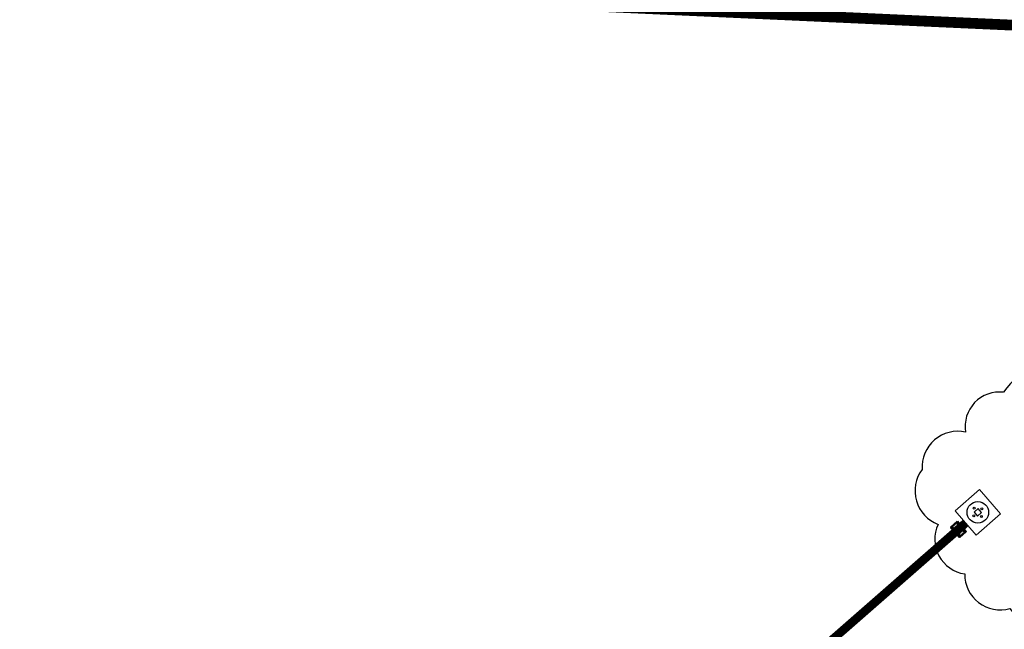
# Model space of a CAD drawing. Header units: metres. Extents: x 32339189 to 32339744, y 5702369 to 5702760.
# Tile 35 of 48: x 32339631 to 32339677, y 5702594 to 5702622. Entities that reach past the tile are written whole.
import ezdxf
from ezdxf.lldxf.tags import DXFTag

# ---------------------------------------------------------------- set-up
doc = ezdxf.new("R2010")
doc.units = ezdxf.units.M
doc.header["$MEASUREMENT"] = 0
doc.linetypes.add('19', pattern=[0.5, 0.25, -0.25])
for name, color, linetype in [('LRS-Kabel', 5, 'Continuous'), ('LRS_Bauabschnitte', 10, 'Continuous'), ('LRS_L', 7, 'Continuous'), ('LRS_rev_Be', 6, 'Continuous')]:
    doc.layers.add(name, color=color, linetype=linetype)
doc.layers.add('LRS-Trasse und Kabelzugschächte', color=252, linetype='Continuous', lineweight=25)
doc.layers.add('LRS_Detail', color=7, linetype='Continuous', lineweight=25)
tags = doc.linetypes.add('2512', pattern=[0.36, 0.18, -0.18]).pattern_tags.tags
tags[6:7] = [DXFTag(74, 4), DXFTag(75, 0), DXFTag(340, '0'), DXFTag(46, 1.0), DXFTag(50, 0.0), DXFTag(44, 0.0), DXFTag(45, 0.0)]
tags[4:5] = [DXFTag(74, 4), DXFTag(75, 0), DXFTag(340, '0'), DXFTag(46, 1.0), DXFTag(50, 0.0), DXFTag(44, 0.0), DXFTag(45, 0.0)]

msp = doc.modelspace()

# ---------------------------------------------------------------- hatches: boundary and pattern name
at = {"layer": 'LRS_Detail', "lineweight": 50}
h = msp.add_hatch(color=254, dxfattribs=at)
h.dxf.hatch_style = 1
h.paths.add_polyline_path([(32339674.651, 5702598.883), (32339674.35, 5702598.619), (32339674.745, 5702598.168), (32339675.046, 5702598.431)])

# ---------------------------------------------------------------- linework, layer by layer
at = {"layer": 'LRS-Kabel', "color": 4}
msp.add_lwpolyline([(32339675.004, 5702598.859), (32339652.299, 5702579.022, -0.274635)], format="xyb", dxfattribs=at)
at = {"layer": 'LRS-Kabel', "color": 6}
msp.add_lwpolyline([(32339675.07, 5702598.783), (32339652.365, 5702578.946, -0.274635)], format="xyb", dxfattribs=at)
at = {"layer": 'LRS-Trasse und Kabelzugschächte', "const_width": 0.4}
msp.add_lwpolyline([(32339675.037, 5702598.821), (32339652.332, 5702578.984, -0.274635), (32339650.323, 5702578.614), (32339648.24, 5702579.384)], format="xyb", dxfattribs=at)
at = {"layer": 'LRS_Bauabschnitte', "color": 242, "linetype": '19', "ltscale": 20, "true_color": 0xcd2027, "const_width": 0.5}
msp.add_lwpolyline([(32339536.658, 5702614.05, -0.085654), (32339550.633, 5702606.583), (32339575.288, 5702621.06), (32339643.757, 5702664.928), (32339699.06, 5702700.333), (32339699.432, 5702711.639), (32339701.875, 5702711.601), (32339704.106, 5702758.471), (32339705.885, 5702760.122), (32339710.301, 5702755.207), (32339743.878, 5702716.283), (32339644.414, 5702652.272), (32339643.454, 5702623.445), (32339719.01, 5702620.012), (32339720.829, 5702617.931, -0.226268), (32339723.35, 5702611.538), (32339563.719, 5702467.599, -0.427839), (32339556.762, 5702468.024), (32339538.282, 5702489.209, -0.176825)], format="xyb", dxfattribs=at)
at = {"layer": 'LRS_Detail', "lineweight": 50}
msp.add_lwpolyline([(32339674.651, 5702598.883), (32339674.35, 5702598.619), (32339674.745, 5702598.168), (32339675.046, 5702598.431)], close=True, dxfattribs=at)
for points in [[(32339674.35, 5702598.619), (32339675.046, 5702598.431)], [(32339674.651, 5702598.883), (32339674.745, 5702598.168)]]:
    msp.add_lwpolyline(points, dxfattribs=at)
at = {"layer": 'LRS_L', "linetype": '2512', "lineweight": 15, "ltscale": 10}
msp.add_lwpolyline([(32339674.543, 5702599.386), (32339675.53, 5702598.256), (32339676.66, 5702599.243), (32339675.673, 5702600.373)], close=True, dxfattribs=at)
at = {"layer": 'LRS_L'}
msp.add_lwpolyline([(32339675.425, 5702599.326), (32339675.59, 5702599.138), (32339675.778, 5702599.303), (32339675.614, 5702599.491)], close=True, dxfattribs=at)
for centre, radius in [((32339675.602, 5702599.315), 0.5), ((32339675.437, 5702599.503), 0.045), ((32339675.79, 5702599.479), 0.045), ((32339675.413, 5702599.15), 0.045), ((32339675.766, 5702599.126), 0.045)]:
    msp.add_circle(centre, radius, dxfattribs=at)
at = {"layer": 'LRS_rev_Be'}
msp.add_lwpolyline([(32339676.801, 5702604.884, 0.5), (32339675.032, 5702603.034, 0.5), (32339673.018, 5702601.307, 0.5), (32339673.758, 5702598.757, 0.5), (32339674.991, 5702596.455, 0.5), (32339677.088, 5702594.851, 0.5), (32339679.679, 5702594.81, 0.5), (32339682.146, 5702595.756, 0.5), (32339683.339, 5702598.017, 0.5), (32339683.174, 5702600.649, 0.5), (32339682.311, 5702603.363, 0.5), (32339680.296, 5702605.213, 0.5)], format="xyb", close=True, dxfattribs=at)

doc.saveas('drawing.dxf')
